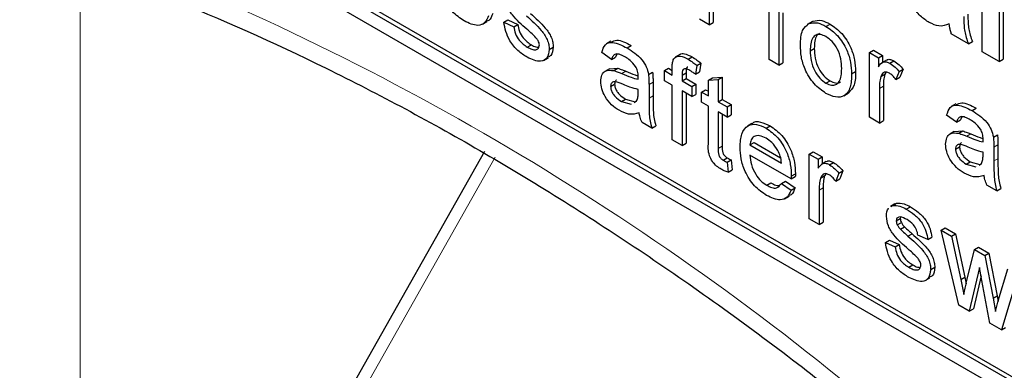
# Paper-space layout 'Blatt4' of a CAD drawing. Header units: millimetres. Extents: x 5 to 418, y 2 to 292.
# Tile 15 of 93: x 140.33 to 143.78, y 149.01 to 150.24. Entities that reach past the tile are written whole.
import ezdxf

# ---------------------------------------------------------------- set-up
doc = ezdxf.new("R2010")
doc.units = ezdxf.units.MM

psp = doc.layouts.new('Blatt4')

# ---------------------------------------------------------------- linework, layer by layer
at = {"color": 7, "linetype": 'Continuous', "lineweight": 25}
for p, q in [((138.3369, 152.08), (145.4079, 147.998)), ((140.1471, 151.084), (145.4079, 148.047)), ((140.1612, 151.0922), (145.4221, 148.0551)), ((143.6993, 150.1275), (143.6993, 150.4868)), ((143.7591, 150.4522), (143.7591, 150.093)), ((143.7733, 150.4604), (143.7733, 150.1011)), ((142.7445, 150.3644), (142.7445, 150.2215)), ((142.7586, 150.3726), (142.7586, 150.2296)), ((142.9539, 150.1006), (142.9539, 150.2915)), ((142.9883, 150.2716), (142.9883, 150.0807)), ((143.0025, 150.2635), (143.0025, 150.0888)), ((141.9508, 150.2236), (141.9667, 150.2328)), ((142.0259, 150.2305), (142.04, 150.2387)), ((142.0259, 150.2305), (142.0603, 150.2146)), ((142.04, 150.2387), (142.0745, 150.2228)), ((142.0603, 150.2146), (142.0745, 150.2228)), ((142.7445, 150.2215), (142.71, 150.2413)), ((142.7445, 150.2215), (142.7586, 150.2296)), ((143.1031, 150.232), (143.0872, 150.2228)), ((143.093, 150.226), (143.1072, 150.2342)), ((143.1531, 150.2163), (143.1673, 150.2244)), ((143.6514, 150.1551), (143.5916, 150.1897)), ((142.1078, 150.1435), (142.1219, 150.1516)), ((142.1843, 150.1356), (142.1985, 150.1437)), ((142.4003, 150.164), (142.3844, 150.1548)), ((142.4573, 150.1406), (142.4714, 150.1488)), ((143.0979, 150.1309), (143.1121, 150.1391)), ((143.6514, 150.1551), (143.6656, 150.1633)), ((142.1655, 150.0969), (142.1814, 150.1061)), ((142.4027, 150.1005), (142.3683, 150.1244)), ((142.4027, 150.1005), (142.4169, 150.1087)), ((142.4214, 150.1185), (142.4169, 150.1087)), ((142.6412, 150.1172), (142.6253, 150.108)), ((142.6703, 150.1012), (142.6844, 150.1094)), ((143.3053, 150.1244), (143.3194, 150.1326)), ((143.3053, 149.8977), (143.3053, 150.1244)), ((143.3053, 150.1244), (143.3363, 150.1065)), ((143.3194, 150.1326), (143.3505, 150.1147)), ((143.3363, 150.1065), (143.3505, 150.1147)), ((143.3363, 150.1065), (143.3363, 150.0749)), ((143.3505, 150.1147), (143.3505, 150.0897)), ((143.7591, 150.093), (143.6993, 150.1275)), ((142.7008, 150.0797), (142.6959, 150.0486)), ((142.7008, 150.0797), (142.7149, 150.0878)), ((142.7149, 150.0878), (142.71, 150.0568)), ((142.9883, 150.0807), (142.9539, 150.1006)), ((142.9883, 150.0807), (143.0025, 150.0888)), ((143.365, 150.0981), (143.3491, 150.089)), ((143.3764, 150.0874), (143.3906, 150.0955)), ((143.7591, 150.093), (143.7733, 150.1011)), ((142.3951, 150.0678), (142.3792, 150.0586)), ((142.3951, 150.0677), (142.4246, 150.0695)), ((142.4105, 150.0613), (142.4246, 150.0695)), ((142.532, 150.0478), (142.5461, 150.0559)), ((142.5874, 150.0615), (142.6015, 150.0697)), ((142.5874, 150.0257), (142.5874, 150.0615)), ((142.5874, 150.0615), (142.6149, 150.0456)), ((142.6015, 150.0697), (142.6149, 150.062)), ((142.6149, 150.0456), (142.6149, 150.0687)), ((142.6494, 150.0449), (142.6635, 150.0531)), ((142.6494, 150.0449), (142.6494, 150.0257)), ((142.6635, 150.0531), (142.6635, 150.0339)), ((142.6959, 150.0486), (142.71, 150.0568)), ((142.7417, 150.0276), (142.7559, 150.0358)), ((142.7559, 150.0358), (142.7903, 150.0385)), ((142.7762, 150.0304), (142.7903, 150.0385)), ((142.7903, 150.0385), (142.7903, 149.9607)), ((143.2426, 150.0504), (143.2567, 150.0586)), ((143.3451, 150.0406), (143.3592, 150.0488)), ((143.3631, 150.0545), (143.3592, 150.0488)), ((143.4087, 150.0581), (143.3979, 150.0298)), ((143.3979, 150.0298), (143.412, 150.038)), ((143.4087, 150.0581), (143.4228, 150.0663)), ((143.4228, 150.0663), (143.412, 150.038)), ((142.3993, 150.0057), (142.4134, 150.0139)), ((142.5337, 150.0128), (142.5337, 149.9643)), ((142.5478, 150.021), (142.5478, 149.9724)), ((142.6149, 150.0098), (142.5874, 150.0257)), ((142.6149, 149.8189), (142.6149, 150.0098)), ((142.6494, 150.0257), (142.6635, 150.0339)), ((142.6494, 150.0257), (142.6838, 150.0059)), ((142.6635, 150.0339), (142.698, 150.014)), ((142.6838, 150.0059), (142.698, 150.014)), ((142.6838, 150.0059), (142.6838, 149.9701)), ((142.698, 150.014), (142.698, 149.9782)), ((142.7417, 150.0276), (142.7762, 150.0304)), ((142.7417, 149.9724), (142.7417, 150.0276)), ((142.7762, 150.0304), (142.7762, 149.9525)), ((143.1531, 150.0174), (143.1673, 150.0255)), ((143.3539, 150.0064), (143.3539, 149.886)), ((142.4956, 149.9836), (142.4958, 149.9951)), ((142.6838, 149.9701), (142.6494, 149.9899)), ((142.6494, 149.9899), (142.6494, 149.799)), ((142.6635, 149.9818), (142.6635, 149.8072)), ((142.6838, 149.9701), (142.698, 149.9782)), ((142.7176, 149.9863), (142.7317, 149.9945)), ((142.7176, 149.9505), (142.7176, 149.9863)), ((142.7176, 149.9863), (142.7417, 149.9724)), ((142.7317, 149.9945), (142.7417, 149.9888)), ((143.2153, 149.9728), (143.2312, 149.982)), ((143.3398, 149.9983), (143.3398, 149.8778)), ((142.437, 149.9534), (142.4511, 149.9616)), ((142.437, 149.9534), (142.4709, 149.9441)), ((142.4511, 149.9616), (142.485, 149.9523)), ((142.4816, 149.9501), (142.4905, 149.9551)), ((142.7417, 149.9366), (142.7176, 149.9505)), ((142.7417, 149.8094), (142.7417, 149.9366)), ((142.7762, 149.9525), (142.7903, 149.9607)), ((142.7762, 149.9525), (142.8072, 149.9346)), ((142.7903, 149.9607), (142.8213, 149.9428)), ((142.8072, 149.9346), (142.8213, 149.9428)), ((142.8072, 149.9346), (142.8072, 149.8988)), ((142.8213, 149.9428), (142.8213, 149.907)), ((143.6074, 149.9445), (143.5915, 149.9353)), ((142.8072, 149.8988), (142.7762, 149.9167)), ((142.7762, 149.9167), (142.7762, 149.7881)), ((142.7903, 149.9086), (142.7903, 149.7962)), ((142.8072, 149.8988), (142.8213, 149.907)), ((143.6098, 149.881), (143.5754, 149.9049)), ((143.6284, 149.8991), (143.624, 149.8892)), ((143.6644, 149.9211), (143.6785, 149.9293)), ((142.544, 149.8598), (142.5095, 149.8797)), ((142.544, 149.8598), (142.5581, 149.868)), ((142.8941, 149.8759), (142.8782, 149.8667)), ((142.9434, 149.86), (142.9575, 149.8681)), ((143.3398, 149.8778), (143.3053, 149.8977)), ((143.3398, 149.8778), (143.3539, 149.886)), ((143.6098, 149.881), (143.624, 149.8892)), ((143.6022, 149.8483), (143.5863, 149.8391)), ((143.6022, 149.8482), (143.6317, 149.85)), ((143.6176, 149.8419), (143.6317, 149.85)), ((143.7391, 149.8283), (143.7532, 149.8364)), ((142.6494, 149.799), (142.6149, 149.8189)), ((142.6494, 149.799), (142.6635, 149.8072)), ((142.8871, 149.801), (142.9012, 149.8092)), ((142.8871, 149.801), (142.9973, 149.7373)), ((142.9012, 149.8092), (142.994, 149.7556)), ((143.7549, 149.8015), (143.7549, 149.7529)), ((141.9578, 149.7783), (141.3033, 148.6177)), ((143.0316, 149.6818), (142.8871, 149.7652)), ((143.0945, 149.7688), (143.1086, 149.7769)), ((143.0945, 149.542), (143.0945, 149.7688)), ((143.0945, 149.7688), (143.1255, 149.7509)), ((143.1086, 149.7769), (143.1396, 149.7591)), ((143.6064, 149.7862), (143.6205, 149.7944)), ((143.7027, 149.7641), (143.7028, 149.7756)), ((143.7407, 149.7933), (143.7407, 149.7448)), ((142.7937, 149.7475), (142.8078, 149.7557)), ((142.8072, 149.7407), (142.8213, 149.7489)), ((142.8072, 149.7407), (142.8106, 149.7053)), ((142.8213, 149.7489), (142.8248, 149.7135)), ((143.1255, 149.7509), (143.1396, 149.7591)), ((143.1255, 149.7509), (143.1255, 149.7192)), ((143.1542, 149.7425), (143.1383, 149.7333)), ((143.1396, 149.7591), (143.1396, 149.7341)), ((143.1656, 149.7317), (143.1797, 149.7399)), ((143.6441, 149.734), (143.6582, 149.7421)), ((143.6441, 149.734), (143.6779, 149.7247)), ((143.6582, 149.7421), (143.6921, 149.7328)), ((143.6887, 149.7307), (143.6976, 149.7356)), ((142.8106, 149.7053), (142.8248, 149.7135)), ((143.0318, 149.6919), (143.0459, 149.7)), ((143.1343, 149.685), (143.1484, 149.6931)), ((143.1523, 149.6988), (143.1484, 149.6931)), ((143.1978, 149.7025), (143.1871, 149.6742)), ((143.1978, 149.7025), (143.212, 149.7106)), ((143.212, 149.7106), (143.2012, 149.6824)), ((142.9458, 149.6597), (142.9599, 149.6679)), ((142.997, 149.666), (143.0111, 149.6741)), ((142.997, 149.666), (143.0307, 149.6425)), ((143.0111, 149.6741), (143.0448, 149.6507)), ((143.0316, 149.6818), (143.0458, 149.6899)), ((143.1871, 149.6742), (143.2012, 149.6824)), ((143.7511, 149.6404), (143.7166, 149.6602)), ((143.0307, 149.6425), (143.0448, 149.6507)), ((143.1289, 149.6426), (143.1289, 149.5222)), ((143.1431, 149.6508), (143.1431, 149.5303)), ((143.7511, 149.6404), (143.7652, 149.6485)), ((143.0091, 149.6127), (143.025, 149.6219)), ((143.3945, 149.5943), (143.3786, 149.5851)), ((143.3811, 149.5848), (143.3861, 149.5885)), ((143.3861, 149.5885), (143.4003, 149.5966)), ((143.3952, 149.593), (143.4003, 149.5966)), ((143.4342, 149.5766), (143.4483, 149.5848)), ((143.1289, 149.5222), (143.0945, 149.542)), ((143.1289, 149.5222), (143.1431, 149.5303)), ((143.399, 149.5352), (143.4131, 149.5434)), ((143.4026, 149.5213), (143.4168, 149.5295)), ((143.414, 149.5484), (143.4131, 149.5434)), ((143.414, 149.5057), (143.4281, 149.5138)), ((143.44, 149.4819), (143.4542, 149.4901)), ((143.5092, 149.4697), (143.4748, 149.4856)), ((143.5564, 149.5021), (143.5706, 149.5103)), ((143.6177, 149.24), (143.5564, 149.5021)), ((143.5564, 149.5021), (143.5923, 149.4814)), ((143.5706, 149.5103), (143.6064, 149.4896)), ((143.5923, 149.4814), (143.6064, 149.4896)), ((143.6064, 149.4896), (143.6393, 149.3385)), ((143.3611, 149.4597), (143.3753, 149.4679)), ((143.3611, 149.4597), (143.3956, 149.4438)), ((143.3753, 149.4679), (143.4097, 149.452)), ((143.3956, 149.4438), (143.4097, 149.452)), ((143.5092, 149.4697), (143.5234, 149.4778)), ((143.5923, 149.4814), (143.6251, 149.3303)), ((143.6441, 149.3173), (143.6732, 149.4347)), ((143.6732, 149.4347), (143.6873, 149.4429)), ((143.6732, 149.4347), (143.7088, 149.4141)), ((143.6873, 149.4429), (143.723, 149.4223)), ((143.7088, 149.4141), (143.723, 149.4223)), ((143.723, 149.4223), (143.7519, 149.2722)), ((143.7088, 149.4141), (143.7377, 149.2641)), ((143.443, 149.3726), (143.4572, 149.3808)), ((143.5196, 149.3648), (143.5337, 149.3729)), ((143.6908, 149.3722), (143.6546, 149.2187)), ((143.6989, 149.3266), (143.6908, 149.3722)), ((143.7561, 149.255), (143.7892, 149.3677)), ((143.8251, 149.347), (143.767, 149.1538)), ((143.5007, 149.3261), (143.5166, 149.3353)), ((143.6251, 149.3303), (143.6393, 149.3385)), ((143.6251, 149.3303), (143.635, 149.2772)), ((143.6393, 149.3385), (143.6436, 149.3151)), ((143.696, 149.3426), (143.6688, 149.2268)), ((143.7269, 149.1769), (143.6989, 149.3266)), ((143.7377, 149.2641), (143.7519, 149.2722)), ((143.7377, 149.2641), (143.7459, 149.2179)), ((143.7459, 149.2179), (143.7561, 149.255)), ((143.7519, 149.2722), (143.7554, 149.2523)), ((143.6546, 149.2187), (143.6177, 149.24)), ((143.6546, 149.2187), (143.6688, 149.2268)), ((143.767, 149.1538), (143.7269, 149.1769)), ((143.767, 149.1538), (143.7811, 149.162))]:
    psp.add_line(p, q, dxfattribs=at)
at = {"color": 7, "linetype": 'Continuous', "lineweight": 18}
for p, q in [((140.543, 150.3392), (140.543, 147.7712)), ((142.4388, 150.0507), (142.453, 150.0589)), ((142.5337, 150.0128), (142.5478, 150.021)), ((143.3398, 149.9983), (143.3539, 150.0064)), ((142.5337, 149.9643), (142.5478, 149.9724)), ((143.6459, 149.8312), (143.66, 149.8394)), ((142.7762, 149.7881), (142.7903, 149.7962)), ((143.7407, 149.7933), (143.7549, 149.8015)), ((141.9949, 149.758), (141.3404, 148.5974)), ((143.7407, 149.7448), (143.7549, 149.7529)), ((143.1289, 149.6426), (143.1431, 149.6508))]:
    psp.add_line(p, q, dxfattribs=at)
psp.add_arc((137.1718, 141.5565), 9.567, 50.30384, 69.70154, dxfattribs=at)
at = {"color": 7, "linetype": 'Continuous', "lineweight": 25}
for points, knots in [([(140.5662, 150.4221), (140.6613, 150.3875), (140.9379, 150.2867), (141.4027, 150.0781), (141.9593, 149.78), (142.5168, 149.4293), (142.9635, 149.1092), (143.2225, 148.9037), (143.2984, 148.8436)], [0, 0, 0, 0, 0.106109, 0.308603, 0.511101, 0.713584, 0.916095, 1, 1, 1, 1]), ([(141.887, 150.2351), (141.8724, 150.245), (141.8435, 150.2648), (141.811, 150.3152), (141.7962, 150.3637), (141.795, 150.3906), (141.7944, 150.404)], [0, 0, 0, 0, 0.279952, 0.558661, 0.778994, 1, 1, 1, 1]), ([(143.5144, 150.2296), (143.5038, 150.2367), (143.4825, 150.2507), (143.457, 150.2851), (143.4422, 150.3211), (143.4407, 150.3412), (143.44, 150.3512)], [0, 0, 0, 0, 0.280489, 0.55953, 0.779597, 1, 1, 1, 1]), ([(142.1058, 150.2069), (142.0883, 150.2221), (142.0664, 150.2411), (142.0442, 150.2713), (142.0326, 150.2942), (142.0306, 150.3108), (142.0293, 150.3219)], [0, 0, 0, 0, 0.501321, 0.626592, 0.751817, 1, 1, 1, 1]), ([(141.9724, 150.2534), (141.9686, 150.2444), (141.9608, 150.2263), (141.9308, 150.2147), (141.9036, 150.2274), (141.887, 150.2351)], [0, 0, 0, 0, 0.280613, 0.560833, 1, 1, 1, 1]), ([(141.9866, 150.2616), (141.9832, 150.2516), (141.9789, 150.2387), (141.9682, 150.2353), (141.9658, 150.2346)], [0, 0, 0, 0, 0.776004, 1, 1, 1, 1]), ([(142.1048, 150.2527), (142.1227, 150.2371), (142.145, 150.2176), (142.1686, 150.1873), (142.1779, 150.17), (142.1835, 150.1519), (142.1841, 150.141), (142.1843, 150.1356)], [0, 0, 0, 0, 0.500446, 0.625396, 0.750274, 0.875069, 1, 1, 1, 1]), ([(142.1189, 150.2609), (142.1368, 150.2453), (142.1591, 150.2258), (142.1827, 150.1955), (142.192, 150.1782), (142.1977, 150.1601), (142.1982, 150.1492), (142.1985, 150.1437)], [0, 0, 0, 0, 0.500446, 0.625396, 0.750274, 0.875069, 1, 1, 1, 1]), ([(143.6355, 150.2502), (143.6356, 150.24), (143.6358, 150.2233), (143.638, 150.1989), (143.6435, 150.1771), (143.6488, 150.1624), (143.6514, 150.1551)], [0, 0, 0, 0, 0.340129, 0.560069, 0.779965, 1, 1, 1, 1]), ([(143.6496, 150.2584), (143.6497, 150.2482), (143.65, 150.2315), (143.6521, 150.2071), (143.6576, 150.1852), (143.6629, 150.1706), (143.6656, 150.1633)], [0, 0, 0, 0, 0.340129, 0.560069, 0.779965, 1, 1, 1, 1]), ([(142.1074, 150.1079), (142.0965, 150.1148), (142.0748, 150.1285), (142.047, 150.1618), (142.0315, 150.1984), (142.0277, 150.2198), (142.0259, 150.2305)], [0, 0, 0, 0, 0.280739, 0.559297, 0.779311, 1, 1, 1, 1]), ([(142.0603, 150.2146), (142.0617, 150.2067), (142.0645, 150.1908), (142.0812, 150.1614), (142.0977, 150.1503), (142.1078, 150.1435)], [0, 0, 0, 0, 0.281314, 0.561069, 1, 1, 1, 1]), ([(142.0745, 150.2228), (142.0758, 150.2148), (142.0786, 150.199), (142.0953, 150.1696), (142.1118, 150.1584), (142.1219, 150.1516)], [0, 0, 0, 0, 0.281314, 0.561069, 1, 1, 1, 1]), ([(143.0635, 150.1507), (143.0642, 150.1697), (143.0656, 150.2036), (143.0847, 150.2192), (143.093, 150.226)], [0, 0, 0, 0, 0.560963, 1, 1, 1, 1]), ([(143.093, 150.226), (143.1032, 150.2283), (143.1214, 150.2324), (143.1434, 150.2212), (143.1531, 150.2163)], [0, 0, 0, 0, 0.559033, 1, 1, 1, 1]), ([(143.1072, 150.2342), (143.1174, 150.2365), (143.1356, 150.2406), (143.1576, 150.2294), (143.1673, 150.2244)], [0, 0, 0, 0, 0.559033, 1, 1, 1, 1]), ([(143.1531, 150.2163), (143.1673, 150.2063), (143.1955, 150.1865), (143.2262, 150.1369), (143.2409, 150.0897), (143.242, 150.0635), (143.2426, 150.0504)], [0, 0, 0, 0, 0.279556, 0.5586, 0.778991, 1, 1, 1, 1]), ([(143.1673, 150.2244), (143.1814, 150.2145), (143.2096, 150.1946), (143.2403, 150.1451), (143.255, 150.0979), (143.2562, 150.0717), (143.2567, 150.0586)], [0, 0, 0, 0, 0.279556, 0.5586, 0.778991, 1, 1, 1, 1]), ([(143.5838, 150.2249), (143.5725, 150.2203), (143.5523, 150.2121), (143.526, 150.2243), (143.5144, 150.2296)], [0, 0, 0, 0, 0.559709, 1, 1, 1, 1]), ([(143.5859, 150.215), (143.5856, 150.2168), (143.5849, 150.2201), (143.5841, 150.2234), (143.5838, 150.2249)], [0, 0, 0, 0, 0.560047, 1, 1, 1, 1]), ([(143.5916, 150.1897), (143.5904, 150.1944), (143.5884, 150.2029), (143.5867, 150.2113), (143.5859, 150.215)], [0, 0, 0, 0, 0.559958, 1, 1, 1, 1]), ([(142.1381, 150.1766), (142.1322, 150.1825), (142.1215, 150.1932), (142.1106, 150.2027), (142.1058, 150.2069)], [0, 0, 0, 0, 0.559788, 1, 1, 1, 1]), ([(142.1499, 150.1514), (142.1497, 150.1538), (142.1493, 150.1586), (142.1451, 150.1678), (142.1408, 150.1732), (142.1381, 150.1766)], [0, 0, 0, 0, 0.279757, 0.559839, 1, 1, 1, 1]), ([(143.1531, 150.1805), (143.1468, 150.1835), (143.1342, 150.1895), (143.1178, 150.1872), (143.1003, 150.172), (143.0989, 150.1479), (143.0979, 150.1309)], [0, 0, 0, 0, 0.187137, 0.374025, 0.561097, 1, 1, 1, 1]), ([(143.1303, 150.192), (143.1269, 150.1895), (143.1136, 150.18), (143.1127, 150.1566), (143.1121, 150.1391)], [0, 0, 0, 0, 0.2546432, 1, 1, 1, 1]), ([(143.2082, 150.0685), (143.2077, 150.0795), (143.2069, 150.1015), (143.1948, 150.136), (143.1752, 150.165), (143.1605, 150.1753), (143.1531, 150.1805)], [0, 0, 0, 0, 0.2810641, 0.5603164, 0.7801741, 1, 1, 1, 1]), ([(142.1078, 150.1435), (142.1131, 150.1406), (142.1236, 150.135), (142.1375, 150.1329), (142.1477, 150.1384), (142.1492, 150.1471), (142.1499, 150.1514)], [0, 0, 0, 0, 0.281188, 0.560952, 0.781095, 1, 1, 1, 1]), ([(142.1219, 150.1516), (142.1273, 150.1486), (142.1362, 150.1435), (142.1443, 150.1432), (142.1475, 150.1431)], [0, 0, 0, 0, 0.596492, 1, 1, 1, 1]), ([(142.1985, 150.1437), (142.1973, 150.132), (142.1956, 150.1147), (142.1837, 150.1101), (142.1799, 150.1086)], [0, 0, 0, 0, 0.6790336, 1, 1, 1, 1]), ([(142.3683, 150.1244), (142.3715, 150.1349), (142.3778, 150.1558), (142.4117, 150.1637), (142.44, 150.1494), (142.4573, 150.1406)], [0, 0, 0, 0, 0.2804297, 0.5593032, 1, 1, 1, 1]), ([(142.4014, 150.1618), (142.4077, 150.1645), (142.427, 150.173), (142.4535, 150.1585), (142.4714, 150.1488)], [0, 0, 0, 0, 0.323837, 1, 1, 1, 1]), ([(142.4573, 150.1406), (142.4752, 150.1291), (142.5002, 150.1132), (142.526, 150.0745), (142.53, 150.0567), (142.532, 150.0478)], [0, 0, 0, 0, 0.559253, 0.779195, 1, 1, 1, 1]), ([(143.1531, 149.9816), (143.1387, 149.9916), (143.11, 150.0118), (143.0787, 150.0627), (143.0651, 150.1107), (143.064, 150.1373), (143.0635, 150.1507)], [0, 0, 0, 0, 0.279616, 0.558371, 0.778858, 1, 1, 1, 1]), ([(143.1121, 150.1391), (143.1125, 150.1279), (143.1133, 150.1056), (143.1249, 150.0706), (143.1449, 150.0412), (143.1598, 150.0307), (143.1673, 150.0255)], [0, 0, 0, 0, 0.281129, 0.560384, 0.780159, 1, 1, 1, 1]), ([(142.1843, 150.1356), (142.1827, 150.1246), (142.1794, 150.1027), (142.1505, 150.0884), (142.1238, 150.1005), (142.1074, 150.1079)], [0, 0, 0, 0, 0.279926, 0.560038, 1, 1, 1, 1]), ([(142.4511, 150.1084), (142.4452, 150.1116), (142.4335, 150.1179), (142.4172, 150.1213), (142.4073, 150.113), (142.4043, 150.1047), (142.4027, 150.1005)], [0, 0, 0, 0, 0.280855, 0.559751, 0.7795, 1, 1, 1, 1]), ([(142.4869, 150.0757), (142.4807, 150.0834), (142.4695, 150.0973), (142.4567, 150.105), (142.4511, 150.1084)], [0, 0, 0, 0, 0.557871, 1, 1, 1, 1]), ([(142.6186, 150.099), (142.6215, 150.1032), (142.6274, 150.1116), (142.646, 150.1137), (142.661, 150.1059), (142.6703, 150.1012)], [0, 0, 0, 0, 0.279458, 0.559661, 1, 1, 1, 1]), ([(142.6415, 150.1167), (142.6419, 150.1171), (142.6455, 150.1213), (142.6605, 150.1212), (142.6753, 150.1138), (142.6844, 150.1094)], [0, 0, 0, 0, 0.041167, 0.414036, 1, 1, 1, 1]), ([(142.6844, 150.1094), (142.6901, 150.1058), (142.7004, 150.0994), (142.7105, 150.0914), (142.7149, 150.0878)], [0, 0, 0, 0, 0.559945, 1, 1, 1, 1]), ([(143.0979, 150.1309), (143.0983, 150.1197), (143.0992, 150.0974), (143.1107, 150.0624), (143.1308, 150.033), (143.1457, 150.0226), (143.1531, 150.0174)], [0, 0, 0, 0, 0.281129, 0.560384, 0.780159, 1, 1, 1, 1]), ([(142.4958, 150.0401), (142.4956, 150.0466), (142.4954, 150.058), (142.4895, 150.0703), (142.4869, 150.0757)], [0, 0, 0, 0, 0.561903, 1, 1, 1, 1]), ([(142.6149, 150.0687), (142.6149, 150.0748), (142.615, 150.0858), (142.6175, 150.095), (142.6186, 150.099)], [0, 0, 0, 0, 0.5603701, 1, 1, 1, 1]), ([(142.6701, 150.0739), (142.6692, 150.0738), (142.6653, 150.0735), (142.6641, 150.0641), (142.6637, 150.0568), (142.6635, 150.0531)], [0, 0, 0, 0, 0.131284, 0.564968, 1, 1, 1, 1]), ([(142.6703, 150.1012), (142.676, 150.0976), (142.6863, 150.0912), (142.6963, 150.0832), (142.7008, 150.0797)], [0, 0, 0, 0, 0.559945, 1, 1, 1, 1]), ([(143.3363, 150.0749), (143.3415, 150.082), (143.3486, 150.092), (143.3647, 150.0929), (143.3725, 150.0892), (143.3764, 150.0874)], [0, 0, 0, 0, 0.559599, 0.779772, 1, 1, 1, 1]), ([(143.3657, 150.0971), (143.3666, 150.0981), (143.3698, 150.1015), (143.379, 150.1008), (143.3867, 150.0973), (143.3906, 150.0955)], [0, 0, 0, 0, 0.1691554, 0.5845251, 1, 1, 1, 1]), ([(143.3764, 150.0874), (143.3828, 150.083), (143.3941, 150.0752), (143.4042, 150.0633), (143.4087, 150.0581)], [0, 0, 0, 0, 0.559546, 1, 1, 1, 1]), ([(143.3906, 150.0955), (143.3969, 150.0912), (143.4082, 150.0834), (143.4183, 150.0715), (143.4228, 150.0663)], [0, 0, 0, 0, 0.559546, 1, 1, 1, 1]), ([(142.3649, 150.0233), (142.3656, 150.0313), (142.3671, 150.0472), (142.3822, 150.0645), (142.3998, 150.0625), (142.4105, 150.0613)], [0, 0, 0, 0, 0.280458, 0.560983, 1, 1, 1, 1]), ([(142.4105, 150.0613), (142.4157, 150.0596), (142.4251, 150.0566), (142.4346, 150.0525), (142.4388, 150.0507)], [0, 0, 0, 0, 0.5599184, 1, 1, 1, 1]), ([(142.4246, 150.0695), (142.4299, 150.0678), (142.4392, 150.0648), (142.4488, 150.0607), (142.453, 150.0589)], [0, 0, 0, 0, 0.5599184, 1, 1, 1, 1]), ([(142.4388, 150.0507), (142.4496, 150.0461), (142.4688, 150.0378), (142.4874, 150.033), (142.4956, 150.031)], [0, 0, 0, 0, 0.560185, 1, 1, 1, 1]), ([(142.453, 150.0589), (142.4637, 150.0541), (142.4787, 150.0475), (142.4932, 150.0437), (142.4973, 150.0426)], [0, 0, 0, 0, 0.719639, 1, 1, 1, 1]), ([(142.4956, 150.031), (142.4956, 150.0327), (142.4957, 150.0357), (142.4957, 150.0388), (142.4958, 150.0401)], [0, 0, 0, 0, 0.5600235, 1, 1, 1, 1]), ([(142.532, 150.0478), (142.5326, 150.0411), (142.5336, 150.0292), (142.5336, 150.0178), (142.5337, 150.0128)], [0, 0, 0, 0, 0.559817, 1, 1, 1, 1]), ([(142.5461, 150.0559), (142.5467, 150.0493), (142.5478, 150.0373), (142.5478, 150.026), (142.5478, 150.021)], [0, 0, 0, 0, 0.559817, 1, 1, 1, 1]), ([(142.6766, 150.0617), (142.6723, 150.0641), (142.6638, 150.0687), (142.6526, 150.0675), (142.6497, 150.0563), (142.6495, 150.0487), (142.6494, 150.0449)], [0, 0, 0, 0, 0.281469, 0.557719, 0.778516, 1, 1, 1, 1]), ([(142.6959, 150.0486), (142.6923, 150.0513), (142.6859, 150.0561), (142.6794, 150.06), (142.6766, 150.0617)], [0, 0, 0, 0, 0.559924, 1, 1, 1, 1]), ([(143.1531, 150.0174), (143.1595, 150.0143), (143.1723, 150.0083), (143.1887, 150.0111), (143.206, 150.0268), (143.2073, 150.0513), (143.2082, 150.0685)], [0, 0, 0, 0, 0.187044, 0.373945, 0.560983, 1, 1, 1, 1]), ([(143.2426, 150.0504), (143.2421, 150.0338), (143.2412, 150.0007), (143.2202, 149.9703), (143.1874, 149.9657), (143.1646, 149.9763), (143.1531, 149.9816)], [0, 0, 0, 0, 0.281033, 0.559513, 0.779602, 1, 1, 1, 1]), ([(143.2567, 150.0586), (143.2565, 150.0415), (143.2561, 150.0082), (143.2391, 149.9909), (143.2308, 149.9826)], [0, 0, 0, 0, 0.512915, 1, 1, 1, 1]), ([(143.3451, 150.0406), (143.3433, 150.0333), (143.3402, 150.0201), (143.3399, 150.0049), (143.3398, 149.9983)], [0, 0, 0, 0, 0.559888, 1, 1, 1, 1]), ([(143.3751, 150.0523), (143.3711, 150.0541), (143.3633, 150.0575), (143.3515, 150.0543), (143.3475, 150.0458), (143.3451, 150.0406)], [0, 0, 0, 0, 0.280305, 0.560911, 1, 1, 1, 1]), ([(143.3592, 150.0488), (143.3575, 150.0414), (143.3543, 150.0283), (143.354, 150.0131), (143.3539, 150.0064)], [0, 0, 0, 0, 0.559888, 1, 1, 1, 1]), ([(143.3979, 150.0298), (143.394, 150.035), (143.3869, 150.0442), (143.3787, 150.0499), (143.3751, 150.0523)], [0, 0, 0, 0, 0.560116, 1, 1, 1, 1]), ([(142.4291, 149.9222), (142.4201, 149.9279), (142.4022, 149.9395), (142.3799, 149.9674), (142.3667, 149.9978), (142.3655, 150.0148), (142.3649, 150.0233)], [0, 0, 0, 0, 0.2808155, 0.5596902, 0.7796958, 1, 1, 1, 1]), ([(142.4439, 150.0126), (142.4341, 150.0171), (142.4218, 150.0227), (142.4088, 150.0222), (142.4036, 150.0192), (142.4, 150.0137), (142.3995, 150.0084), (142.3993, 150.0057)], [0, 0, 0, 0, 0.50028, 0.625326, 0.750269, 0.875147, 1, 1, 1, 1]), ([(142.3993, 150.0057), (142.3997, 150.0018), (142.4004, 149.9939), (142.4065, 149.9813), (142.4183, 149.9655), (142.4293, 149.9584), (142.437, 149.9534)], [0, 0, 0, 0, 0.186565, 0.373467, 0.560613, 1, 1, 1, 1]), ([(142.4205, 150.0284), (142.4196, 150.028), (142.417, 150.0267), (142.4142, 150.0218), (142.4137, 150.0165), (142.4134, 150.0139)], [0, 0, 0, 0, 0.193903, 0.596991, 1, 1, 1, 1]), ([(142.4134, 150.0139), (142.4138, 150.0099), (142.4145, 150.0021), (142.4206, 149.9894), (142.4325, 149.9737), (142.4434, 149.9666), (142.4511, 149.9616)], [0, 0, 0, 0, 0.186565, 0.373467, 0.560613, 1, 1, 1, 1]), ([(142.4958, 149.9951), (142.4862, 149.9975), (142.4692, 150.0018), (142.4516, 150.0093), (142.4439, 150.0126)], [0, 0, 0, 0, 0.55976, 1, 1, 1, 1]), ([(143.1673, 150.0255), (143.1736, 150.0226), (143.1861, 150.0168), (143.1989, 150.0174), (143.2033, 150.0216), (143.2038, 150.0222)], [0, 0, 0, 0, 0.465388, 0.930416, 1, 1, 1, 1]), ([(142.4905, 149.9551), (142.4923, 149.9598), (142.4954, 149.9681), (142.4955, 149.9789), (142.4956, 149.9836)], [0, 0, 0, 0, 0.558995, 1, 1, 1, 1]), ([(142.5478, 149.9724), (142.5478, 149.961), (142.5479, 149.9423), (142.5486, 149.9159), (142.5508, 149.8926), (142.5557, 149.8762), (142.5581, 149.868)], [0, 0, 0, 0, 0.340206, 0.560339, 0.780175, 1, 1, 1, 1]), ([(142.5337, 149.9643), (142.5337, 149.9529), (142.5338, 149.9341), (142.5345, 149.9078), (142.5367, 149.8845), (142.5415, 149.868), (142.544, 149.8598)], [0, 0, 0, 0, 0.340206, 0.560339, 0.780175, 1, 1, 1, 1]), ([(143.5754, 149.9049), (143.5785, 149.9154), (143.5848, 149.9364), (143.6188, 149.9442), (143.6471, 149.9299), (143.6644, 149.9211)], [0, 0, 0, 0, 0.2804297, 0.5593032, 1, 1, 1, 1]), ([(143.6085, 149.9423), (143.6147, 149.945), (143.6341, 149.9535), (143.6606, 149.9391), (143.6785, 149.9293)], [0, 0, 0, 0, 0.323837, 1, 1, 1, 1]), ([(142.4992, 149.9135), (142.4874, 149.9102), (142.4665, 149.9043), (142.4405, 149.9167), (142.4291, 149.9222)], [0, 0, 0, 0, 0.559971, 1, 1, 1, 1]), ([(142.5095, 149.8797), (142.5068, 149.8861), (142.5019, 149.8975), (142.5, 149.9086), (142.4992, 149.9135)], [0, 0, 0, 0, 0.559697, 1, 1, 1, 1]), ([(143.6582, 149.8889), (143.6523, 149.8921), (143.6406, 149.8984), (143.6243, 149.9018), (143.6144, 149.8936), (143.6113, 149.8852), (143.6098, 149.881)], [0, 0, 0, 0, 0.280855, 0.559751, 0.7795, 1, 1, 1, 1]), ([(143.6644, 149.9211), (143.6823, 149.9097), (143.7073, 149.8937), (143.7331, 149.8551), (143.7371, 149.8372), (143.7391, 149.8283)], [0, 0, 0, 0, 0.559253, 0.779195, 1, 1, 1, 1]), ([(142.8526, 149.7931), (142.8535, 149.8094), (142.8552, 149.842), (142.8769, 149.8708), (142.9091, 149.8764), (142.932, 149.8655), (142.9434, 149.86)], [0, 0, 0, 0, 0.280748, 0.559775, 0.779666, 1, 1, 1, 1]), ([(142.8945, 149.8755), (142.8948, 149.8758), (142.9009, 149.8841), (142.9242, 149.8834), (142.9464, 149.8732), (142.9575, 149.8681)], [0, 0, 0, 0, 0.024421, 0.511721, 1, 1, 1, 1]), ([(142.9575, 149.8681), (142.9718, 149.858), (143.0003, 149.8378), (143.0306, 149.787), (143.0442, 149.7396), (143.0454, 149.7132), (143.0459, 149.7)], [0, 0, 0, 0, 0.279366, 0.558398, 0.778885, 1, 1, 1, 1]), ([(143.694, 149.8563), (143.6877, 149.864), (143.6766, 149.8778), (143.6638, 149.8855), (143.6582, 149.8889)], [0, 0, 0, 0, 0.557871, 1, 1, 1, 1]), ([(142.9432, 149.8243), (142.9355, 149.828), (142.9202, 149.8354), (142.9017, 149.8323), (142.8899, 149.8201), (142.888, 149.8074), (142.8871, 149.801)], [0, 0, 0, 0, 0.28019, 0.559728, 0.779642, 1, 1, 1, 1]), ([(142.9434, 149.86), (142.9577, 149.8498), (142.9861, 149.8296), (143.0165, 149.7789), (143.0301, 149.7314), (143.0312, 149.7051), (143.0318, 149.6919)], [0, 0, 0, 0, 0.279366, 0.558398, 0.778885, 1, 1, 1, 1]), ([(143.5719, 149.8039), (143.5727, 149.8118), (143.5742, 149.8277), (143.5893, 149.845), (143.6069, 149.843), (143.6176, 149.8419)], [0, 0, 0, 0, 0.280458, 0.560983, 1, 1, 1, 1]), ([(143.6176, 149.8419), (143.6228, 149.8402), (143.6322, 149.8371), (143.6417, 149.833), (143.6459, 149.8312)], [0, 0, 0, 0, 0.5599184, 1, 1, 1, 1]), ([(143.6317, 149.85), (143.637, 149.8483), (143.6463, 149.8453), (143.6558, 149.8412), (143.66, 149.8394)], [0, 0, 0, 0, 0.5599184, 1, 1, 1, 1]), ([(143.6459, 149.8312), (143.6567, 149.8266), (143.6759, 149.8183), (143.6945, 149.8136), (143.7027, 149.8115)], [0, 0, 0, 0, 0.560185, 1, 1, 1, 1]), ([(143.66, 149.8394), (143.6708, 149.8346), (143.6858, 149.828), (143.7003, 149.8242), (143.7044, 149.8231)], [0, 0, 0, 0, 0.719639, 1, 1, 1, 1]), ([(143.7028, 149.8207), (143.7027, 149.8271), (143.7025, 149.8385), (143.6966, 149.8509), (143.694, 149.8563)], [0, 0, 0, 0, 0.561903, 1, 1, 1, 1]), ([(143.7532, 149.8364), (143.7538, 149.8298), (143.7549, 149.8179), (143.7549, 149.8065), (143.7549, 149.8015)], [0, 0, 0, 0, 0.559817, 1, 1, 1, 1]), ([(142.7863, 149.7159), (142.7809, 149.7193), (142.7701, 149.726), (142.7546, 149.7422), (142.7397, 149.7735), (142.7409, 149.7946), (142.7417, 149.8094)], [0, 0, 0, 0, 0.187433, 0.373821, 0.559462, 1, 1, 1, 1]), ([(142.7903, 149.7962), (142.7899, 149.789), (142.7893, 149.78), (142.7947, 149.7679), (142.7999, 149.7606), (142.8046, 149.7577), (142.8078, 149.7557)], [0, 0, 0, 0, 0.499596, 0.625239, 0.750354, 1, 1, 1, 1]), ([(142.9847, 149.7813), (142.9778, 149.7915), (142.9656, 149.8098), (142.9501, 149.8198), (142.9432, 149.8243)], [0, 0, 0, 0, 0.558512, 1, 1, 1, 1]), ([(143.6362, 149.7027), (143.6272, 149.7085), (143.6093, 149.72), (143.587, 149.748), (143.5738, 149.7784), (143.5726, 149.7954), (143.5719, 149.8039)], [0, 0, 0, 0, 0.280815, 0.55969, 0.779696, 1, 1, 1, 1]), ([(143.651, 149.7932), (143.6412, 149.7976), (143.6289, 149.8032), (143.6159, 149.8027), (143.6107, 149.7998), (143.6071, 149.7943), (143.6066, 149.7889), (143.6064, 149.7862)], [0, 0, 0, 0, 0.50028, 0.625326, 0.750269, 0.875147, 1, 1, 1, 1]), ([(143.6276, 149.8089), (143.6267, 149.8085), (143.624, 149.8072), (143.6213, 149.8023), (143.6208, 149.797), (143.6205, 149.7944)], [0, 0, 0, 0, 0.193903, 0.596991, 1, 1, 1, 1]), ([(143.7027, 149.8115), (143.7027, 149.8132), (143.7028, 149.8163), (143.7028, 149.8193), (143.7028, 149.8207)], [0, 0, 0, 0, 0.560023, 1, 1, 1, 1]), ([(143.7391, 149.8283), (143.7397, 149.8216), (143.7407, 149.8097), (143.7407, 149.7983), (143.7407, 149.7933)], [0, 0, 0, 0, 0.559817, 1, 1, 1, 1]), ([(142.7762, 149.7881), (142.7757, 149.7809), (142.7752, 149.7718), (142.7805, 149.7597), (142.7857, 149.7525), (142.7905, 149.7495), (142.7937, 149.7475)], [0, 0, 0, 0, 0.499596, 0.625239, 0.750354, 1, 1, 1, 1]), ([(142.9452, 149.6242), (142.9307, 149.6341), (142.9017, 149.6539), (142.8693, 149.7043), (142.8544, 149.7528), (142.8532, 149.7796), (142.8526, 149.7931)], [0, 0, 0, 0, 0.279952, 0.558661, 0.778994, 1, 1, 1, 1]), ([(142.8871, 149.7652), (142.8882, 149.7543), (142.8903, 149.7326), (142.9047, 149.6997), (142.9247, 149.6739), (142.9387, 149.6644), (142.9458, 149.6597)], [0, 0, 0, 0, 0.280633, 0.559687, 0.779661, 1, 1, 1, 1]), ([(142.9973, 149.7373), (142.9964, 149.7454), (142.9948, 149.7599), (142.9878, 149.7748), (142.9847, 149.7813)], [0, 0, 0, 0, 0.560674, 1, 1, 1, 1]), ([(143.6064, 149.7862), (143.6068, 149.7823), (143.6075, 149.7744), (143.6136, 149.7618), (143.6254, 149.746), (143.6364, 149.7389), (143.6441, 149.734)], [0, 0, 0, 0, 0.1865647, 0.3734672, 0.5606134, 1, 1, 1, 1]), ([(143.6205, 149.7944), (143.6209, 149.7905), (143.6216, 149.7826), (143.6277, 149.77), (143.6396, 149.7542), (143.6505, 149.7471), (143.6582, 149.7421)], [0, 0, 0, 0, 0.1865647, 0.3734672, 0.5606134, 1, 1, 1, 1]), ([(143.7028, 149.7756), (143.6933, 149.778), (143.6763, 149.7823), (143.6587, 149.7899), (143.651, 149.7932)], [0, 0, 0, 0, 0.55976, 1, 1, 1, 1]), ([(143.6976, 149.7356), (143.6993, 149.7403), (143.7025, 149.7487), (143.7026, 149.7594), (143.7027, 149.7641)], [0, 0, 0, 0, 0.558995, 1, 1, 1, 1]), ([(142.7937, 149.7475), (142.7962, 149.7461), (142.8007, 149.7437), (142.8052, 149.7416), (142.8072, 149.7407)], [0, 0, 0, 0, 0.559965, 1, 1, 1, 1]), ([(142.8078, 149.7557), (142.8103, 149.7543), (142.8148, 149.7519), (142.8193, 149.7498), (142.8213, 149.7489)], [0, 0, 0, 0, 0.559965, 1, 1, 1, 1]), ([(143.1255, 149.7192), (143.1306, 149.7264), (143.1378, 149.7363), (143.1538, 149.7373), (143.1617, 149.7336), (143.1656, 149.7317)], [0, 0, 0, 0, 0.559599, 0.779772, 1, 1, 1, 1]), ([(143.1549, 149.7414), (143.1558, 149.7424), (143.159, 149.7459), (143.1681, 149.7452), (143.1759, 149.7416), (143.1797, 149.7399)], [0, 0, 0, 0, 0.169155, 0.584525, 1, 1, 1, 1]), ([(143.1656, 149.7317), (143.1719, 149.7273), (143.1833, 149.7195), (143.1934, 149.7077), (143.1978, 149.7025)], [0, 0, 0, 0, 0.559546, 1, 1, 1, 1]), ([(143.1797, 149.7399), (143.1861, 149.7355), (143.1974, 149.7277), (143.2075, 149.7159), (143.212, 149.7106)], [0, 0, 0, 0, 0.559546, 1, 1, 1, 1]), ([(143.7407, 149.7448), (143.7408, 149.7334), (143.7409, 149.7147), (143.7416, 149.6883), (143.7438, 149.665), (143.7486, 149.6486), (143.7511, 149.6404)], [0, 0, 0, 0, 0.340206, 0.560339, 0.780175, 1, 1, 1, 1]), ([(143.7549, 149.7529), (143.7549, 149.7416), (143.755, 149.7228), (143.7557, 149.6965), (143.7579, 149.6732), (143.7628, 149.6567), (143.7652, 149.6485)], [0, 0, 0, 0, 0.340206, 0.560339, 0.780175, 1, 1, 1, 1]), ([(142.8106, 149.7053), (142.8061, 149.7069), (142.7981, 149.7097), (142.7899, 149.714), (142.7863, 149.7159)], [0, 0, 0, 0, 0.560078, 1, 1, 1, 1]), ([(143.0318, 149.6919), (143.0318, 149.69), (143.0317, 149.6866), (143.0316, 149.6832), (143.0316, 149.6818)], [0, 0, 0, 0, 0.559999, 1, 1, 1, 1]), ([(143.0459, 149.7), (143.0459, 149.6981), (143.0459, 149.6948), (143.0458, 149.6914), (143.0458, 149.6899)], [0, 0, 0, 0, 0.559999, 1, 1, 1, 1]), ([(143.1642, 149.6967), (143.1603, 149.6984), (143.1525, 149.7018), (143.1407, 149.6987), (143.1367, 149.6902), (143.1343, 149.685)], [0, 0, 0, 0, 0.280305, 0.560911, 1, 1, 1, 1]), ([(143.1484, 149.6931), (143.1466, 149.6858), (143.1435, 149.6726), (143.1432, 149.6575), (143.1431, 149.6508)], [0, 0, 0, 0, 0.559888, 1, 1, 1, 1]), ([(143.1871, 149.6742), (143.1831, 149.6793), (143.1761, 149.6886), (143.1679, 149.6942), (143.1642, 149.6967)], [0, 0, 0, 0, 0.560116, 1, 1, 1, 1]), ([(143.7063, 149.6941), (143.6945, 149.6907), (143.6735, 149.6848), (143.6476, 149.6972), (143.6362, 149.7027)], [0, 0, 0, 0, 0.559971, 1, 1, 1, 1]), ([(143.7166, 149.6602), (143.7139, 149.6666), (143.709, 149.6781), (143.7071, 149.6892), (143.7063, 149.6941)], [0, 0, 0, 0, 0.5596973, 1, 1, 1, 1]), ([(142.9458, 149.6597), (142.9517, 149.6567), (142.9636, 149.6506), (142.9839, 149.6487), (142.992, 149.6594), (142.997, 149.666)], [0, 0, 0, 0, 0.281282, 0.561906, 1, 1, 1, 1]), ([(142.9599, 149.6679), (142.9659, 149.6646), (142.9763, 149.659), (142.9855, 149.6592), (142.9893, 149.6593)], [0, 0, 0, 0, 0.580827, 1, 1, 1, 1]), ([(143.1343, 149.685), (143.1325, 149.6776), (143.1294, 149.6645), (143.1291, 149.6493), (143.1289, 149.6426)], [0, 0, 0, 0, 0.559888, 1, 1, 1, 1]), ([(143.0307, 149.6425), (143.0268, 149.6334), (143.0191, 149.6153), (142.989, 149.6038), (142.9618, 149.6165), (142.9452, 149.6242)], [0, 0, 0, 0, 0.280613, 0.560833, 1, 1, 1, 1]), ([(143.0448, 149.6507), (143.0415, 149.6407), (143.0372, 149.6278), (143.0265, 149.6244), (143.0241, 149.6237)], [0, 0, 0, 0, 0.776004, 1, 1, 1, 1]), ([(143.3861, 149.5885), (143.3946, 149.5888), (143.4097, 149.5894), (143.4267, 149.5806), (143.4342, 149.5766)], [0, 0, 0, 0, 0.558938, 1, 1, 1, 1]), ([(143.4003, 149.5966), (143.4087, 149.597), (143.4238, 149.5976), (143.4408, 149.5887), (143.4483, 149.5848)], [0, 0, 0, 0, 0.558938, 1, 1, 1, 1]), ([(143.3646, 149.5511), (143.3651, 149.5622), (143.3657, 149.574), (143.3724, 149.5785), (143.3727, 149.5788)], [0, 0, 0, 0, 0.941621, 1, 1, 1, 1]), ([(143.4342, 149.5766), (143.4439, 149.5704), (143.4631, 149.5579), (143.4889, 149.5309), (143.5048, 149.4982), (143.5077, 149.4792), (143.5092, 149.4697)], [0, 0, 0, 0, 0.280737, 0.560427, 0.77945, 1, 1, 1, 1]), ([(143.4483, 149.5848), (143.458, 149.5786), (143.4773, 149.5661), (143.5031, 149.5391), (143.5189, 149.5064), (143.5219, 149.4874), (143.5234, 149.4778)], [0, 0, 0, 0, 0.280737, 0.560427, 0.77945, 1, 1, 1, 1]), ([(143.441, 149.436), (143.4235, 149.4513), (143.4017, 149.4703), (143.3794, 149.5005), (143.3678, 149.5233), (143.3658, 149.54), (143.3646, 149.5511)], [0, 0, 0, 0, 0.5013208, 0.6265921, 0.7518172, 1, 1, 1, 1]), ([(143.4367, 149.5394), (143.4284, 149.544), (143.4159, 149.5509), (143.404, 149.5476), (143.3996, 149.542), (143.3992, 149.5375), (143.399, 149.5352)], [0, 0, 0, 0, 0.49977, 0.749095, 0.874592, 1, 1, 1, 1]), ([(143.399, 149.5352), (143.3992, 149.5327), (143.3996, 149.5282), (143.4017, 149.5234), (143.4026, 149.5213)], [0, 0, 0, 0, 0.5592363, 1, 1, 1, 1]), ([(143.4026, 149.5213), (143.4045, 149.5181), (143.4078, 149.5123), (143.4121, 149.5077), (143.414, 149.5057)], [0, 0, 0, 0, 0.5590842, 1, 1, 1, 1]), ([(143.4131, 149.5434), (143.4134, 149.5409), (143.4137, 149.5363), (143.4158, 149.5316), (143.4168, 149.5295)], [0, 0, 0, 0, 0.5592363, 1, 1, 1, 1]), ([(143.4168, 149.5295), (143.4186, 149.5262), (143.4219, 149.5205), (143.4262, 149.5159), (143.4281, 149.5138)], [0, 0, 0, 0, 0.5590842, 1, 1, 1, 1]), ([(143.4748, 149.4856), (143.4736, 149.4918), (143.4711, 149.5041), (143.4571, 149.526), (143.4445, 149.5343), (143.4367, 149.5394)], [0, 0, 0, 0, 0.280304, 0.560237, 1, 1, 1, 1]), ([(143.414, 149.5057), (143.4188, 149.5012), (143.4275, 149.4931), (143.4362, 149.4853), (143.44, 149.4819)], [0, 0, 0, 0, 0.559965, 1, 1, 1, 1]), ([(143.4281, 149.5138), (143.433, 149.5093), (143.4416, 149.5013), (143.4503, 149.4935), (143.4542, 149.4901)], [0, 0, 0, 0, 0.559965, 1, 1, 1, 1]), ([(143.4542, 149.4901), (143.472, 149.4745), (143.4944, 149.4549), (143.518, 149.4246), (143.5272, 149.4073), (143.5329, 149.3893), (143.5334, 149.3784), (143.5337, 149.3729)], [0, 0, 0, 0, 0.500446, 0.625396, 0.750274, 0.875069, 1, 1, 1, 1]), ([(143.4427, 149.3371), (143.4318, 149.3439), (143.4101, 149.3576), (143.3823, 149.3909), (143.3667, 149.4276), (143.363, 149.449), (143.3611, 149.4597)], [0, 0, 0, 0, 0.280739, 0.559297, 0.779311, 1, 1, 1, 1]), ([(143.4097, 149.452), (143.4111, 149.444), (143.4138, 149.4282), (143.4306, 149.3988), (143.4471, 149.3876), (143.4572, 149.3808)], [0, 0, 0, 0, 0.281314, 0.561069, 1, 1, 1, 1]), ([(143.44, 149.4819), (143.4579, 149.4663), (143.4802, 149.4468), (143.5038, 149.4165), (143.5131, 149.3992), (143.5188, 149.3811), (143.5193, 149.3702), (143.5196, 149.3648)], [0, 0, 0, 0, 0.500446, 0.625396, 0.750274, 0.875069, 1, 1, 1, 1]), ([(143.3956, 149.4438), (143.3969, 149.4359), (143.3997, 149.42), (143.4164, 149.3906), (143.4329, 149.3795), (143.443, 149.3726)], [0, 0, 0, 0, 0.281314, 0.561069, 1, 1, 1, 1]), ([(143.4733, 149.4057), (143.4674, 149.4117), (143.4568, 149.4223), (143.4458, 149.4319), (143.441, 149.436)], [0, 0, 0, 0, 0.5597879, 1, 1, 1, 1]), ([(143.4851, 149.3806), (143.4849, 149.383), (143.4845, 149.3877), (143.4804, 149.397), (143.476, 149.4024), (143.4733, 149.4057)], [0, 0, 0, 0, 0.279757, 0.559839, 1, 1, 1, 1]), ([(143.5196, 149.3648), (143.5179, 149.3538), (143.5146, 149.3319), (143.4858, 149.3176), (143.459, 149.3297), (143.4427, 149.3371)], [0, 0, 0, 0, 0.279926, 0.560038, 1, 1, 1, 1]), ([(143.443, 149.3726), (143.4483, 149.3698), (143.4588, 149.3642), (143.4728, 149.3621), (143.483, 149.3675), (143.4844, 149.3763), (143.4851, 149.3806)], [0, 0, 0, 0, 0.281188, 0.560952, 0.781095, 1, 1, 1, 1]), ([(143.4572, 149.3808), (143.4625, 149.3778), (143.4715, 149.3727), (143.4795, 149.3724), (143.4827, 149.3723)], [0, 0, 0, 0, 0.5964924, 1, 1, 1, 1]), ([(143.5337, 149.3729), (143.5325, 149.3612), (143.5308, 149.3439), (143.519, 149.3393), (143.5152, 149.3378)], [0, 0, 0, 0, 0.679034, 1, 1, 1, 1]), ([(143.635, 149.2772), (143.6367, 149.2847), (143.6397, 149.2981), (143.6428, 149.3115), (143.6441, 149.3173)], [0, 0, 0, 0, 0.559994, 1, 1, 1, 1])]:
    psp.add_open_spline(points, degree=3, knots=knots, dxfattribs=at)

doc.saveas('drawing.dxf')
